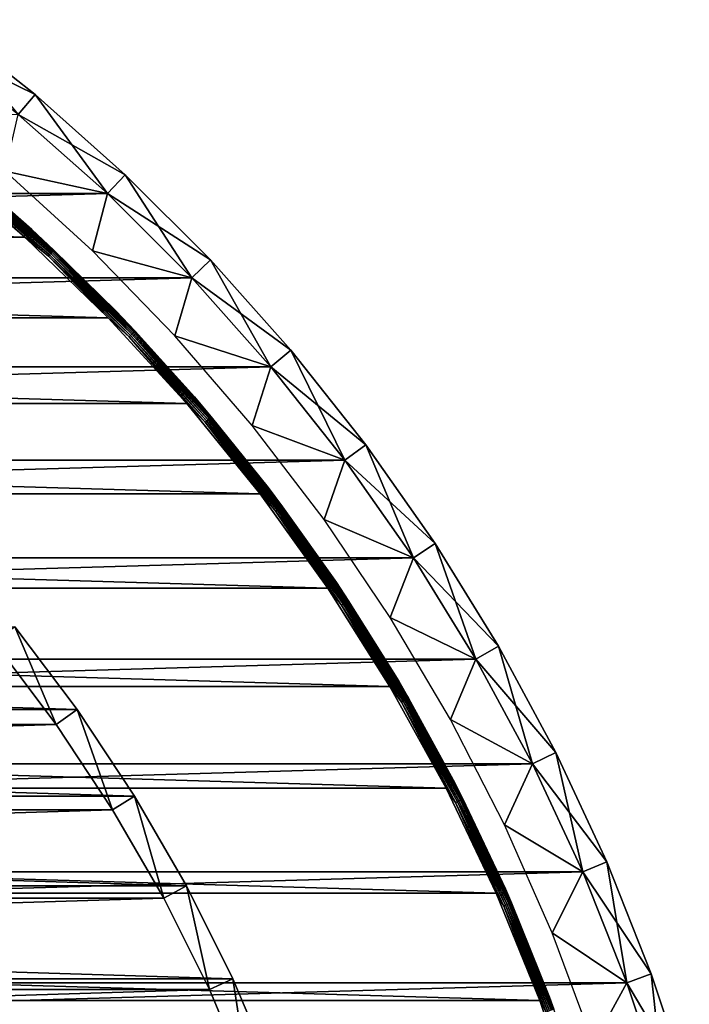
# Model space of a CAD drawing. Header units: millimetres. Extents: x -40 to 40, y -40 to 40.
# Tile 36 of 36: x 25.4 to 38.3, y 13.1 to 32.1. Entities that reach past the tile are written whole.
import ezdxf

# ---------------------------------------------------------------- set-up
doc = ezdxf.new("R2010")
doc.units = ezdxf.units.MM
doc.header["$LTSCALE"] = 81.481481
for name, color, linetype in [('1', 7, 'CONTINUOUS'), ('10', 7, 'CONTINUOUS'), ('2', 7, 'CONTINUOUS'), ('23', 7, 'CONTINUOUS'), ('24', 7, 'CONTINUOUS'), ('25', 7, 'CONTINUOUS'), ('3', 7, 'CONTINUOUS'), ('30', 7, 'CONTINUOUS'), ('6', 7, 'CONTINUOUS'), ('8', 7, 'CONTINUOUS'), ('9', 7, 'CONTINUOUS')]:
    doc.layers.add(name, color=color, linetype=linetype)

msp = doc.modelspace()

# ---------------------------------------------------------------- linework, layer by layer
at = {"layer": '1', "color": 239, "linetype": 'Continuous', "true_color": 0x3f2236}
for points in [[(27.107, 28.731, -15), (25.134, 29.164, -15), (25.39, 30.259, -15), (27.107, 28.731, -15)], [(26.817, 27.624, -15), (25.134, 29.164, -15), (27.107, 28.731, -15), (26.817, 27.624, -15)], [(28.731, 27.107, -15), (26.817, 27.624, -15), (27.107, 28.731, -15), (28.731, 27.107, -15)], [(28.407, 25.987, -15), (26.817, 27.624, -15), (28.731, 27.107, -15), (28.407, 25.987, -15)], [(30.259, 25.39, -15), (28.407, 25.987, -15), (28.731, 27.107, -15), (30.259, 25.39, -15)], [(29.896, 24.258, -15), (28.407, 25.987, -15), (30.259, 25.39, -15), (29.896, 24.258, -15)], [(31.684, 23.588, -15), (29.896, 24.258, -15), (30.259, 25.39, -15), (31.684, 23.588, -15)], [(31.281, 22.445, -15), (29.896, 24.258, -15), (31.684, 23.588, -15), (31.281, 22.445, -15)], [(33.002, 21.706, -15), (31.281, 22.445, -15), (31.684, 23.588, -15), (33.002, 21.706, -15)], [(32.555, 20.552, -15), (31.281, 22.445, -15), (33.002, 21.706, -15), (32.555, 20.552, -15)], [(34.208, 19.75, -15), (32.555, 20.552, -15), (33.002, 21.706, -15), (34.208, 19.75, -15)], [(33.716, 18.588, -15), (32.555, 20.552, -15), (34.208, 19.75, -15), (33.716, 18.588, -15)], [(35.298, 17.728, -15), (33.716, 18.588, -15), (34.208, 19.75, -15), (35.298, 17.728, -15)], [(34.758, 16.557, -15), (33.716, 18.588, -15), (35.298, 17.728, -15), (34.758, 16.557, -15)], [(36.27, 15.645, -15), (34.758, 16.557, -15), (35.298, 17.728, -15), (36.27, 15.645, -15)], [(35.678, 14.469, -15), (34.758, 16.557, -15), (36.27, 15.645, -15), (35.678, 14.469, -15)], [(37.118, 13.51, -15), (35.678, 14.469, -15), (36.27, 15.645, -15), (37.118, 13.51, -15)], [(36.472, 12.33, -15), (35.678, 14.469, -15), (37.118, 13.51, -15), (36.472, 12.33, -15)], [(37.841, 11.329, -15), (36.472, 12.33, -15), (37.118, 13.51, -15), (37.841, 11.329, -15)]]:
    msp.add_3dface(points, dxfattribs=at)
at = {"layer": '10', "color": 250, "linetype": 'Continuous', "true_color": 0x1c1c1c}
for points in [[(23.945, 29.511, -13.803), (25.652, 28.04, -13.803), (24.425, 29.109, -13.842), (23.945, 29.511, -13.803)], [(25.517, 27.893, -14), (23.82, 29.355, -14), (24.324, 28.989, -13.996), (25.517, 27.893, -14)], [(24.39, 29.066, -13.943), (26.038, 27.599, -13.943), (24.37, 29.043, -13.967), (24.39, 29.066, -13.943)], [(24.406, 29.086, -13.913), (26.056, 27.617, -13.913), (24.39, 29.066, -13.943), (24.406, 29.086, -13.913)], [(24.39, 29.066, -13.943), (26.056, 27.617, -13.913), (26.038, 27.599, -13.943), (24.39, 29.066, -13.943)], [(24.418, 29.1, -13.879), (26.068, 27.631, -13.879), (24.406, 29.086, -13.913), (24.418, 29.1, -13.879)], [(24.406, 29.086, -13.913), (26.068, 27.631, -13.879), (26.056, 27.617, -13.913), (24.406, 29.086, -13.913)], [(24.425, 29.109, -13.842), (26.076, 27.639, -13.842), (24.418, 29.1, -13.879), (24.425, 29.109, -13.842)], [(24.418, 29.1, -13.879), (26.076, 27.639, -13.842), (26.068, 27.631, -13.879), (24.418, 29.1, -13.879)], [(24.425, 29.109, -13.842), (25.652, 28.04, -13.803), (26.076, 27.639, -13.842), (24.425, 29.109, -13.842)], [(24.348, 29.017, -13.985), (25.994, 27.552, -13.985), (24.324, 28.989, -13.996), (24.348, 29.017, -13.985)], [(24.324, 28.989, -13.996), (25.994, 27.552, -13.985), (25.969, 27.525, -13.996), (24.324, 28.989, -13.996)], [(25.517, 27.893, -14), (24.324, 28.989, -13.996), (25.969, 27.525, -13.996), (25.517, 27.893, -14)], [(24.37, 29.043, -13.967), (26.018, 27.577, -13.967), (24.348, 29.017, -13.985), (24.37, 29.043, -13.967)], [(24.348, 29.017, -13.985), (26.018, 27.577, -13.967), (25.994, 27.552, -13.985), (24.348, 29.017, -13.985)], [(24.37, 29.043, -13.967), (26.038, 27.599, -13.943), (26.018, 27.577, -13.967), (24.37, 29.043, -13.967)], [(25.652, 28.04, -13.803), (27.268, 26.471, -13.803), (26.076, 27.639, -13.842), (25.652, 28.04, -13.803)], [(27.124, 26.332, -14), (25.517, 27.893, -14), (25.969, 27.525, -13.996), (27.124, 26.332, -14)], [(25.994, 27.552, -13.985), (27.552, 25.994, -13.985), (25.969, 27.525, -13.996), (25.994, 27.552, -13.985)], [(26.018, 27.577, -13.967), (27.577, 26.018, -13.967), (25.994, 27.552, -13.985), (26.018, 27.577, -13.967)], [(25.994, 27.552, -13.985), (27.577, 26.018, -13.967), (27.552, 25.994, -13.985), (25.994, 27.552, -13.985)], [(26.038, 27.599, -13.943), (27.599, 26.038, -13.943), (26.018, 27.577, -13.967), (26.038, 27.599, -13.943)], [(26.018, 27.577, -13.967), (27.599, 26.038, -13.943), (27.577, 26.018, -13.967), (26.018, 27.577, -13.967)], [(26.056, 27.617, -13.913), (27.617, 26.056, -13.913), (26.038, 27.599, -13.943), (26.056, 27.617, -13.913)], [(26.038, 27.599, -13.943), (27.617, 26.056, -13.913), (27.599, 26.038, -13.943), (26.038, 27.599, -13.943)], [(26.068, 27.631, -13.879), (27.631, 26.068, -13.879), (26.056, 27.617, -13.913), (26.068, 27.631, -13.879)], [(26.056, 27.617, -13.913), (27.631, 26.068, -13.879), (27.617, 26.056, -13.913), (26.056, 27.617, -13.913)], [(26.076, 27.639, -13.842), (27.639, 26.076, -13.842), (26.068, 27.631, -13.879), (26.076, 27.639, -13.842)], [(26.068, 27.631, -13.879), (27.639, 26.076, -13.842), (27.631, 26.068, -13.879), (26.068, 27.631, -13.879)], [(26.076, 27.639, -13.842), (27.268, 26.471, -13.803), (27.639, 26.076, -13.842), (26.076, 27.639, -13.842)], [(25.969, 27.525, -13.996), (27.552, 25.994, -13.985), (27.525, 25.969, -13.996), (25.969, 27.525, -13.996)], [(27.124, 26.332, -14), (25.969, 27.525, -13.996), (27.525, 25.969, -13.996), (27.124, 26.332, -14)], [(27.268, 26.471, -13.803), (28.788, 24.809, -13.803), (27.639, 26.076, -13.842), (27.268, 26.471, -13.803)], [(28.637, 24.679, -14), (27.124, 26.332, -14), (27.525, 25.969, -13.996), (28.637, 24.679, -14)], [(27.599, 26.038, -13.943), (29.066, 24.39, -13.943), (27.577, 26.018, -13.967), (27.599, 26.038, -13.943)], [(27.617, 26.056, -13.913), (29.086, 24.406, -13.913), (27.599, 26.038, -13.943), (27.617, 26.056, -13.913)], [(27.599, 26.038, -13.943), (29.086, 24.406, -13.913), (29.066, 24.39, -13.943), (27.599, 26.038, -13.943)], [(27.631, 26.068, -13.879), (29.1, 24.418, -13.879), (27.617, 26.056, -13.913), (27.631, 26.068, -13.879)], [(27.617, 26.056, -13.913), (29.1, 24.418, -13.879), (29.086, 24.406, -13.913), (27.617, 26.056, -13.913)], [(27.639, 26.076, -13.842), (29.109, 24.425, -13.842), (27.631, 26.068, -13.879), (27.639, 26.076, -13.842)], [(27.631, 26.068, -13.879), (29.109, 24.425, -13.842), (29.1, 24.418, -13.879), (27.631, 26.068, -13.879)], [(27.639, 26.076, -13.842), (28.788, 24.809, -13.803), (29.109, 24.425, -13.842), (27.639, 26.076, -13.842)], [(27.552, 25.994, -13.985), (29.017, 24.348, -13.985), (27.525, 25.969, -13.996), (27.552, 25.994, -13.985)], [(27.525, 25.969, -13.996), (29.017, 24.348, -13.985), (28.989, 24.324, -13.996), (27.525, 25.969, -13.996)], [(28.637, 24.679, -14), (27.525, 25.969, -13.996), (28.989, 24.324, -13.996), (28.637, 24.679, -14)], [(27.577, 26.018, -13.967), (29.043, 24.37, -13.967), (27.552, 25.994, -13.985), (27.577, 26.018, -13.967)], [(27.552, 25.994, -13.985), (29.043, 24.37, -13.967), (29.017, 24.348, -13.985), (27.552, 25.994, -13.985)], [(27.577, 26.018, -13.967), (29.066, 24.39, -13.943), (29.043, 24.37, -13.967), (27.577, 26.018, -13.967)], [(28.788, 24.809, -13.803), (30.207, 23.06, -13.803), (29.109, 24.425, -13.842), (28.788, 24.809, -13.803)], [(30.048, 22.939, -14), (28.637, 24.679, -14), (28.989, 24.324, -13.996), (30.048, 22.939, -14)], [(29.017, 24.348, -13.985), (30.384, 22.62, -13.985), (28.989, 24.324, -13.996), (29.017, 24.348, -13.985)], [(28.989, 24.324, -13.996), (30.384, 22.62, -13.985), (30.354, 22.598, -13.996), (28.989, 24.324, -13.996)], [(30.048, 22.939, -14), (28.989, 24.324, -13.996), (30.354, 22.598, -13.996), (30.048, 22.939, -14)], [(29.043, 24.37, -13.967), (30.411, 22.64, -13.967), (29.017, 24.348, -13.985), (29.043, 24.37, -13.967)], [(29.017, 24.348, -13.985), (30.411, 22.64, -13.967), (30.384, 22.62, -13.985), (29.017, 24.348, -13.985)], [(29.066, 24.39, -13.943), (30.435, 22.658, -13.943), (29.043, 24.37, -13.967), (29.066, 24.39, -13.943)], [(29.043, 24.37, -13.967), (30.435, 22.658, -13.943), (30.411, 22.64, -13.967), (29.043, 24.37, -13.967)], [(29.086, 24.406, -13.913), (30.455, 22.673, -13.913), (29.066, 24.39, -13.943), (29.086, 24.406, -13.913)], [(29.066, 24.39, -13.943), (30.455, 22.673, -13.913), (30.435, 22.658, -13.943), (29.066, 24.39, -13.943)], [(29.1, 24.418, -13.879), (30.47, 22.684, -13.879), (29.086, 24.406, -13.913), (29.1, 24.418, -13.879)], [(29.086, 24.406, -13.913), (30.47, 22.684, -13.879), (30.455, 22.673, -13.913), (29.086, 24.406, -13.913)], [(29.109, 24.425, -13.842), (30.48, 22.691, -13.842), (29.1, 24.418, -13.879), (29.109, 24.425, -13.842)], [(29.1, 24.418, -13.879), (30.48, 22.691, -13.842), (30.47, 22.684, -13.879), (29.1, 24.418, -13.879)], [(29.109, 24.425, -13.842), (30.207, 23.06, -13.803), (30.48, 22.691, -13.842), (29.109, 24.425, -13.842)], [(30.207, 23.06, -13.803), (31.52, 21.23, -13.803), (30.48, 22.691, -13.842), (30.207, 23.06, -13.803)], [(31.355, 21.118, -14), (30.048, 22.939, -14), (30.354, 22.598, -13.996), (31.355, 21.118, -14)], [(30.384, 22.62, -13.985), (31.647, 20.815, -13.985), (30.354, 22.598, -13.996), (30.384, 22.62, -13.985)], [(30.411, 22.64, -13.967), (31.676, 20.834, -13.967), (30.384, 22.62, -13.985), (30.411, 22.64, -13.967)], [(30.384, 22.62, -13.985), (31.676, 20.834, -13.967), (31.647, 20.815, -13.985), (30.384, 22.62, -13.985)], [(30.435, 22.658, -13.943), (31.701, 20.85, -13.943), (30.411, 22.64, -13.967), (30.435, 22.658, -13.943)], [(30.411, 22.64, -13.967), (31.701, 20.85, -13.943), (31.676, 20.834, -13.967), (30.411, 22.64, -13.967)], [(30.455, 22.673, -13.913), (31.722, 20.864, -13.913), (30.435, 22.658, -13.943), (30.455, 22.673, -13.913)], [(30.435, 22.658, -13.943), (31.722, 20.864, -13.913), (31.701, 20.85, -13.943), (30.435, 22.658, -13.943)], [(30.47, 22.684, -13.879), (31.738, 20.874, -13.879), (30.455, 22.673, -13.913), (30.47, 22.684, -13.879)], [(30.455, 22.673, -13.913), (31.738, 20.874, -13.879), (31.722, 20.864, -13.913), (30.455, 22.673, -13.913)], [(30.48, 22.691, -13.842), (31.748, 20.881, -13.842), (30.47, 22.684, -13.879), (30.48, 22.691, -13.842)], [(30.47, 22.684, -13.879), (31.748, 20.881, -13.842), (31.738, 20.874, -13.879), (30.47, 22.684, -13.879)], [(30.48, 22.691, -13.842), (31.52, 21.23, -13.803), (31.748, 20.881, -13.842), (30.48, 22.691, -13.842)], [(30.354, 22.598, -13.996), (31.647, 20.815, -13.985), (31.616, 20.794, -13.996), (30.354, 22.598, -13.996)], [(31.355, 21.118, -14), (30.354, 22.598, -13.996), (31.616, 20.794, -13.996), (31.355, 21.118, -14)], [(32.551, 19.224, -14), (31.355, 21.118, -14), (31.616, 20.794, -13.996), (32.551, 19.224, -14)], [(31.52, 21.23, -13.803), (32.723, 19.326, -13.803), (31.748, 20.881, -13.842), (31.52, 21.23, -13.803)], [(31.647, 20.815, -13.985), (32.804, 18.94, -13.985), (31.616, 20.794, -13.996), (31.647, 20.815, -13.985)], [(31.616, 20.794, -13.996), (32.804, 18.94, -13.985), (32.772, 18.921, -13.996), (31.616, 20.794, -13.996)], [(32.551, 19.224, -14), (31.616, 20.794, -13.996), (32.772, 18.921, -13.996), (32.551, 19.224, -14)], [(31.676, 20.834, -13.967), (32.834, 18.957, -13.967), (31.647, 20.815, -13.985), (31.676, 20.834, -13.967)], [(31.647, 20.815, -13.985), (32.834, 18.957, -13.967), (32.804, 18.94, -13.985), (31.647, 20.815, -13.985)], [(31.701, 20.85, -13.943), (32.86, 18.972, -13.943), (31.676, 20.834, -13.967), (31.701, 20.85, -13.943)], [(31.676, 20.834, -13.967), (32.86, 18.972, -13.943), (32.834, 18.957, -13.967), (31.676, 20.834, -13.967)], [(31.722, 20.864, -13.913), (32.882, 18.984, -13.913), (31.701, 20.85, -13.943), (31.722, 20.864, -13.913)], [(31.701, 20.85, -13.943), (32.882, 18.984, -13.913), (32.86, 18.972, -13.943), (31.701, 20.85, -13.943)], [(31.738, 20.874, -13.879), (32.898, 18.994, -13.879), (31.722, 20.864, -13.913), (31.738, 20.874, -13.879)], [(31.722, 20.864, -13.913), (32.898, 18.994, -13.879), (32.882, 18.984, -13.913), (31.722, 20.864, -13.913)], [(31.748, 20.881, -13.842), (32.908, 18.999, -13.842), (31.738, 20.874, -13.879), (31.748, 20.881, -13.842)], [(31.738, 20.874, -13.879), (32.908, 18.999, -13.842), (32.898, 18.994, -13.879), (31.738, 20.874, -13.879)], [(31.748, 20.881, -13.842), (32.723, 19.326, -13.803), (32.908, 18.999, -13.842), (31.748, 20.881, -13.842)], [(33.632, 17.262, -14), (32.551, 19.224, -14), (32.772, 18.921, -13.996), (33.632, 17.262, -14)], [(32.723, 19.326, -13.803), (33.81, 17.353, -13.803), (32.908, 18.999, -13.842), (32.723, 19.326, -13.803)], [(32.898, 18.994, -13.879), (33.947, 17.049, -13.879), (32.882, 18.984, -13.913), (32.898, 18.994, -13.879)], [(32.908, 18.999, -13.842), (33.957, 17.054, -13.842), (32.898, 18.994, -13.879), (32.908, 18.999, -13.842)], [(32.898, 18.994, -13.879), (33.957, 17.054, -13.842), (33.947, 17.049, -13.879), (32.898, 18.994, -13.879)], [(32.908, 18.999, -13.842), (33.81, 17.353, -13.803), (33.957, 17.054, -13.842), (32.908, 18.999, -13.842)], [(32.804, 18.94, -13.985), (33.85, 17, -13.985), (32.772, 18.921, -13.996), (32.804, 18.94, -13.985)], [(32.772, 18.921, -13.996), (33.85, 17, -13.985), (33.817, 16.983, -13.996), (32.772, 18.921, -13.996)], [(33.632, 17.262, -14), (32.772, 18.921, -13.996), (33.817, 16.983, -13.996), (33.632, 17.262, -14)], [(32.834, 18.957, -13.967), (33.881, 17.015, -13.967), (32.804, 18.94, -13.985), (32.834, 18.957, -13.967)], [(32.804, 18.94, -13.985), (33.881, 17.015, -13.967), (33.85, 17, -13.985), (32.804, 18.94, -13.985)], [(32.86, 18.972, -13.943), (33.908, 17.029, -13.943), (32.834, 18.957, -13.967), (32.86, 18.972, -13.943)], [(32.834, 18.957, -13.967), (33.908, 17.029, -13.943), (33.881, 17.015, -13.967), (32.834, 18.957, -13.967)], [(32.882, 18.984, -13.913), (33.93, 17.04, -13.913), (32.86, 18.972, -13.943), (32.882, 18.984, -13.913)], [(32.86, 18.972, -13.943), (33.93, 17.04, -13.913), (33.908, 17.029, -13.943), (32.86, 18.972, -13.943)], [(32.882, 18.984, -13.913), (33.947, 17.049, -13.879), (33.93, 17.04, -13.913), (32.882, 18.984, -13.913)], [(33.81, 17.353, -13.803), (34.779, 15.32, -13.803), (33.957, 17.054, -13.842), (33.81, 17.353, -13.803)], [(34.596, 15.239, -14), (33.632, 17.262, -14), (33.817, 16.983, -13.996), (34.596, 15.239, -14)], [(33.85, 17, -13.985), (34.781, 15.003, -13.985), (33.817, 16.983, -13.996), (33.85, 17, -13.985)], [(33.817, 16.983, -13.996), (34.781, 15.003, -13.985), (34.747, 14.988, -13.996), (33.817, 16.983, -13.996)], [(34.596, 15.239, -14), (33.817, 16.983, -13.996), (34.747, 14.988, -13.996), (34.596, 15.239, -14)], [(33.881, 17.015, -13.967), (34.813, 15.017, -13.967), (33.85, 17, -13.985), (33.881, 17.015, -13.967)], [(33.85, 17, -13.985), (34.813, 15.017, -13.967), (34.781, 15.003, -13.985), (33.85, 17, -13.985)], [(33.908, 17.029, -13.943), (34.84, 15.029, -13.943), (33.881, 17.015, -13.967), (33.908, 17.029, -13.943)], [(33.881, 17.015, -13.967), (34.84, 15.029, -13.943), (34.813, 15.017, -13.967), (33.881, 17.015, -13.967)], [(33.93, 17.04, -13.913), (34.863, 15.039, -13.913), (33.908, 17.029, -13.943), (33.93, 17.04, -13.913)], [(33.908, 17.029, -13.943), (34.863, 15.039, -13.913), (34.84, 15.029, -13.943), (33.908, 17.029, -13.943)], [(33.947, 17.049, -13.879), (34.88, 15.046, -13.879), (33.93, 17.04, -13.913), (33.947, 17.049, -13.879)], [(33.93, 17.04, -13.913), (34.88, 15.046, -13.879), (34.863, 15.039, -13.913), (33.93, 17.04, -13.913)], [(33.957, 17.054, -13.842), (34.891, 15.051, -13.842), (33.947, 17.049, -13.879), (33.957, 17.054, -13.842)], [(33.947, 17.049, -13.879), (34.891, 15.051, -13.842), (34.88, 15.046, -13.879), (33.947, 17.049, -13.879)], [(33.957, 17.054, -13.842), (34.779, 15.32, -13.803), (34.891, 15.051, -13.842), (33.957, 17.054, -13.842)], [(35.438, 13.163, -14), (34.596, 15.239, -14), (34.747, 14.988, -13.996), (35.438, 13.163, -14)], [(34.779, 15.32, -13.803), (35.625, 13.233, -13.803), (34.891, 15.051, -13.842), (34.779, 15.32, -13.803)], [(34.813, 15.017, -13.967), (35.627, 12.967, -13.967), (34.781, 15.003, -13.985), (34.813, 15.017, -13.967)], [(34.84, 15.029, -13.943), (35.655, 12.977, -13.943), (34.813, 15.017, -13.967), (34.84, 15.029, -13.943)], [(34.813, 15.017, -13.967), (35.655, 12.977, -13.943), (35.627, 12.967, -13.967), (34.813, 15.017, -13.967)], [(34.863, 15.039, -13.913), (35.679, 12.986, -13.913), (34.84, 15.029, -13.943), (34.863, 15.039, -13.913)], [(34.84, 15.029, -13.943), (35.679, 12.986, -13.913), (35.655, 12.977, -13.943), (34.84, 15.029, -13.943)], [(34.88, 15.046, -13.879), (35.696, 12.992, -13.879), (34.863, 15.039, -13.913), (34.88, 15.046, -13.879)], [(34.863, 15.039, -13.913), (35.696, 12.992, -13.879), (35.679, 12.986, -13.913), (34.863, 15.039, -13.913)], [(34.891, 15.051, -13.842), (35.707, 12.996, -13.842), (34.88, 15.046, -13.879), (34.891, 15.051, -13.842)], [(34.88, 15.046, -13.879), (35.707, 12.996, -13.842), (35.696, 12.992, -13.879), (34.88, 15.046, -13.879)], [(34.891, 15.051, -13.842), (35.625, 13.233, -13.803), (35.707, 12.996, -13.842), (34.891, 15.051, -13.842)], [(34.781, 15.003, -13.985), (35.595, 12.955, -13.985), (34.747, 14.988, -13.996), (34.781, 15.003, -13.985)], [(34.747, 14.988, -13.996), (35.595, 12.955, -13.985), (35.56, 12.943, -13.996), (34.747, 14.988, -13.996)], [(35.438, 13.163, -14), (34.747, 14.988, -13.996), (35.56, 12.943, -13.996), (35.438, 13.163, -14)], [(34.781, 15.003, -13.985), (35.627, 12.967, -13.967), (35.595, 12.955, -13.985), (34.781, 15.003, -13.985)], [(36.155, 11.04, -14), (35.438, 13.163, -14), (35.56, 12.943, -13.996), (36.155, 11.04, -14)], [(35.625, 13.233, -13.803), (36.347, 11.099, -13.803), (35.707, 12.996, -13.842), (35.625, 13.233, -13.803)]]:
    msp.add_3dface(points, dxfattribs=at)
at = {"layer": '2', "color": 239, "linetype": 'Continuous', "true_color": 0x3f2236}
for points in [[(25.39, 30.259), (-27.107, 28.731), (27.107, 28.731), (25.39, 30.259)], [(-27.107, 28.731), (-28.731, 27.107), (27.107, 28.731), (-27.107, 28.731)], [(27.107, 28.731), (-28.731, 27.107), (28.731, 27.107), (27.107, 28.731)], [(-28.731, 27.107), (-30.259, 25.39), (28.731, 27.107), (-28.731, 27.107)], [(28.731, 27.107), (-30.259, 25.39), (30.259, 25.39), (28.731, 27.107)], [(-30.259, 25.39), (-31.684, 23.588), (30.259, 25.39), (-30.259, 25.39)], [(30.259, 25.39), (-31.684, 23.588), (31.684, 23.588), (30.259, 25.39)], [(-31.684, 23.588), (-33.002, 21.706), (31.684, 23.588), (-31.684, 23.588)], [(31.684, 23.588), (-33.002, 21.706), (33.002, 21.706), (31.684, 23.588)], [(-33.002, 21.706), (-34.208, 19.75), (33.002, 21.706), (-33.002, 21.706)], [(33.002, 21.706), (-34.208, 19.75), (34.208, 19.75), (33.002, 21.706)], [(-34.208, 19.75), (-35.298, 17.728), (34.208, 19.75), (-34.208, 19.75)], [(34.208, 19.75), (-35.298, 17.728), (35.298, 17.728), (34.208, 19.75)], [(35.298, 17.728), (-36.27, 15.645), (36.27, 15.645), (35.298, 17.728)], [(-35.298, 17.728), (-36.27, 15.645), (35.298, 17.728), (-35.298, 17.728)], [(36.27, 15.645), (-37.118, 13.51), (37.118, 13.51), (36.27, 15.645)], [(-36.27, 15.645), (-37.118, 13.51), (36.27, 15.645), (-36.27, 15.645)], [(37.118, 13.51), (-37.841, 11.329), (37.841, 11.329), (37.118, 13.51)], [(-37.118, 13.51), (-37.841, 11.329), (37.118, 13.51), (-37.118, 13.51)]]:
    msp.add_3dface(points, dxfattribs=at)
at = {"layer": '23', "color": 7, "linetype": 'Continuous'}
for points in [[(24.931, 20.062, -480), (-26.118, 18.489, -480), (26.118, 18.489, -480), (24.931, 20.062, -480)], [(26.118, 18.489, -480), (-27.207, 16.846, -480), (27.207, 16.846, -480), (26.118, 18.489, -480)], [(-26.118, 18.489, -480), (-27.207, 16.846, -480), (26.118, 18.489, -480), (-26.118, 18.489, -480)], [(27.207, 16.846, -480), (-28.192, 15.139, -480), (28.192, 15.139, -480), (27.207, 16.846, -480)], [(-27.207, 16.846, -480), (-28.192, 15.139, -480), (27.207, 16.846, -480), (-27.207, 16.846, -480)], [(28.192, 15.139, -480), (-29.071, 13.375, -480), (29.071, 13.375, -480), (28.192, 15.139, -480)], [(-28.192, 15.139, -480), (-29.071, 13.375, -480), (28.192, 15.139, -480), (-28.192, 15.139, -480)], [(29.071, 13.375, -480), (-29.839, 11.56, -480), (29.839, 11.56, -480), (29.071, 13.375, -480)], [(-29.071, 13.375, -480), (-29.839, 11.56, -480), (29.071, 13.375, -480), (-29.071, 13.375, -480)]]:
    msp.add_3dface(points, dxfattribs=at)
at = {"layer": '24', "color": 7, "linetype": 'Continuous'}
for points in [[(26.526, 18.778, -483), (25.32, 20.375, -483), (26.526, 18.778, -480.5), (26.526, 18.778, -483)], [(26.526, 18.778, -480.5), (25.32, 20.375, -483), (25.32, 20.375, -480.5), (26.526, 18.778, -480.5)], [(27.632, 17.109, -483), (26.526, 18.778, -483), (27.632, 17.109, -480.5), (27.632, 17.109, -483)], [(27.632, 17.109, -480.5), (26.526, 18.778, -483), (26.526, 18.778, -480.5), (27.632, 17.109, -480.5)], [(28.633, 15.376, -483), (27.632, 17.109, -483), (28.633, 15.376, -480.5), (28.633, 15.376, -483)], [(28.633, 15.376, -480.5), (27.632, 17.109, -483), (27.632, 17.109, -480.5), (28.633, 15.376, -480.5)], [(29.525, 13.584, -480.5), (28.633, 15.376, -483), (28.633, 15.376, -480.5), (29.525, 13.584, -480.5)], [(29.525, 13.584, -483), (28.633, 15.376, -483), (29.525, 13.584, -480.5), (29.525, 13.584, -483)], [(30.305, 11.74, -483), (29.525, 13.584, -483), (30.305, 11.74, -480.5), (30.305, 11.74, -483)], [(30.305, 11.74, -480.5), (29.525, 13.584, -483), (29.525, 13.584, -480.5), (30.305, 11.74, -480.5)]]:
    msp.add_3dface(points, dxfattribs=at)
at = {"layer": '25', "color": 7, "linetype": 'Continuous'}
for points in [[(-26.526, 18.778, -483), (-25.32, 20.375, -483), (26.526, 18.778, -483), (-26.526, 18.778, -483)], [(-25.32, 20.375, -483), (25.32, 20.375, -483), (26.526, 18.778, -483), (-25.32, 20.375, -483)], [(-27.632, 17.109, -483), (-26.526, 18.778, -483), (27.632, 17.109, -483), (-27.632, 17.109, -483)], [(-26.526, 18.778, -483), (26.526, 18.778, -483), (27.632, 17.109, -483), (-26.526, 18.778, -483)], [(-28.633, 15.376, -483), (-27.632, 17.109, -483), (28.633, 15.376, -483), (-28.633, 15.376, -483)], [(-27.632, 17.109, -483), (27.632, 17.109, -483), (28.633, 15.376, -483), (-27.632, 17.109, -483)], [(-29.525, 13.584, -483), (-28.633, 15.376, -483), (29.525, 13.584, -483), (-29.525, 13.584, -483)], [(-28.633, 15.376, -483), (28.633, 15.376, -483), (29.525, 13.584, -483), (-28.633, 15.376, -483)], [(-30.305, 11.74, -483), (-29.525, 13.584, -483), (30.305, 11.74, -483), (-30.305, 11.74, -483)], [(-29.525, 13.584, -483), (29.525, 13.584, -483), (30.305, 11.74, -483), (-29.525, 13.584, -483)]]:
    msp.add_3dface(points, dxfattribs=at)
at = {"layer": '3', "color": 239, "linetype": 'Continuous', "true_color": 0x3f2236}
for points in [[(23.886, 32.085, -0.5), (25.712, 30.642, -0.5), (23.886, 32.085, -14.5), (23.886, 32.085, -0.5)], [(23.886, 32.085, -14.5), (25.712, 30.642, -0.5), (25.712, 30.642, -14.5), (23.886, 32.085, -14.5)], [(25.712, 30.642, -0.5), (27.45, 29.095, -0.5), (25.712, 30.642, -14.5), (25.712, 30.642, -0.5)], [(25.712, 30.642, -14.5), (27.45, 29.095, -0.5), (27.45, 29.095, -14.5), (25.712, 30.642, -14.5)], [(27.45, 29.095, -0.5), (29.095, 27.45, -0.5), (27.45, 29.095, -14.5), (27.45, 29.095, -0.5)], [(27.45, 29.095, -14.5), (29.095, 27.45, -0.5), (29.095, 27.45, -14.5), (27.45, 29.095, -14.5)], [(29.095, 27.45, -0.5), (30.642, 25.712, -0.5), (29.095, 27.45, -14.5), (29.095, 27.45, -0.5)], [(29.095, 27.45, -14.5), (30.642, 25.712, -0.5), (30.642, 25.712, -14.5), (29.095, 27.45, -14.5)], [(30.642, 25.712, -0.5), (32.085, 23.886, -0.5), (30.642, 25.712, -14.5), (30.642, 25.712, -0.5)], [(30.642, 25.712, -14.5), (32.085, 23.886, -0.5), (32.085, 23.886, -14.5), (30.642, 25.712, -14.5)], [(32.085, 23.886, -0.5), (33.42, 21.98, -0.5), (32.085, 23.886, -14.5), (32.085, 23.886, -0.5)], [(32.085, 23.886, -14.5), (33.42, 21.98, -0.5), (33.42, 21.98, -14.5), (32.085, 23.886, -14.5)], [(33.42, 21.98, -0.5), (34.641, 20, -0.5), (33.42, 21.98, -14.5), (33.42, 21.98, -0.5)], [(33.42, 21.98, -14.5), (34.641, 20, -0.5), (34.641, 20, -14.5), (33.42, 21.98, -14.5)], [(34.641, 20, -0.5), (35.745, 17.952, -0.5), (34.641, 20, -14.5), (34.641, 20, -0.5)], [(34.641, 20, -14.5), (35.745, 17.952, -0.5), (35.745, 17.952, -14.5), (34.641, 20, -14.5)], [(35.745, 17.952, -0.5), (36.729, 15.843, -0.5), (35.745, 17.952, -14.5), (35.745, 17.952, -0.5)], [(35.745, 17.952, -14.5), (36.729, 15.843, -0.5), (36.729, 15.843, -14.5), (35.745, 17.952, -14.5)], [(36.729, 15.843, -14.5), (37.588, 13.681, -0.5), (37.588, 13.681, -14.5), (36.729, 15.843, -14.5)], [(36.729, 15.843, -0.5), (37.588, 13.681, -0.5), (36.729, 15.843, -14.5), (36.729, 15.843, -0.5)], [(37.588, 13.681, -0.5), (38.32, 11.472, -0.5), (37.588, 13.681, -14.5), (37.588, 13.681, -0.5)], [(37.588, 13.681, -14.5), (38.32, 11.472, -0.5), (38.32, 11.472, -14.5), (37.588, 13.681, -14.5)]]:
    msp.add_3dface(points, dxfattribs=at)
at = {"layer": '30', "color": 7, "linetype": 'Continuous'}
for points in [[(24.931, 20.062, -480), (26.118, 18.489, -480), (25.32, 20.375, -480.5), (24.931, 20.062, -480)], [(26.118, 18.489, -480), (26.526, 18.778, -480.5), (25.32, 20.375, -480.5), (26.118, 18.489, -480)], [(26.118, 18.489, -480), (27.207, 16.846, -480), (26.526, 18.778, -480.5), (26.118, 18.489, -480)], [(27.207, 16.846, -480), (27.632, 17.109, -480.5), (26.526, 18.778, -480.5), (27.207, 16.846, -480)], [(27.207, 16.846, -480), (28.192, 15.139, -480), (27.632, 17.109, -480.5), (27.207, 16.846, -480)], [(28.192, 15.139, -480), (28.633, 15.376, -480.5), (27.632, 17.109, -480.5), (28.192, 15.139, -480)], [(28.192, 15.139, -480), (29.071, 13.375, -480), (28.633, 15.376, -480.5), (28.192, 15.139, -480)], [(29.071, 13.375, -480), (29.525, 13.584, -480.5), (28.633, 15.376, -480.5), (29.071, 13.375, -480)], [(29.071, 13.375, -480), (29.839, 11.56, -480), (29.525, 13.584, -480.5), (29.071, 13.375, -480)], [(29.839, 11.56, -480), (30.305, 11.74, -480.5), (29.525, 13.584, -480.5), (29.839, 11.56, -480)]]:
    msp.add_3dface(points, dxfattribs=at)
at = {"layer": '6', "color": 239, "linetype": 'Continuous', "true_color": 0x3f2236}
for points in [[(25.39, 30.259), (25.712, 30.642, -0.5), (23.886, 32.085, -0.5), (25.39, 30.259)], [(25.39, 30.259), (27.107, 28.731), (25.712, 30.642, -0.5), (25.39, 30.259)], [(27.107, 28.731), (27.45, 29.095, -0.5), (25.712, 30.642, -0.5), (27.107, 28.731)], [(27.107, 28.731), (28.731, 27.107), (27.45, 29.095, -0.5), (27.107, 28.731)], [(28.731, 27.107), (29.095, 27.45, -0.5), (27.45, 29.095, -0.5), (28.731, 27.107)], [(28.731, 27.107), (30.259, 25.39), (29.095, 27.45, -0.5), (28.731, 27.107)], [(30.259, 25.39), (30.642, 25.712, -0.5), (29.095, 27.45, -0.5), (30.259, 25.39)], [(30.259, 25.39), (31.684, 23.588), (30.642, 25.712, -0.5), (30.259, 25.39)], [(31.684, 23.588), (32.085, 23.886, -0.5), (30.642, 25.712, -0.5), (31.684, 23.588)], [(31.684, 23.588), (33.002, 21.706), (32.085, 23.886, -0.5), (31.684, 23.588)], [(33.002, 21.706), (33.42, 21.98, -0.5), (32.085, 23.886, -0.5), (33.002, 21.706)], [(33.002, 21.706), (34.208, 19.75), (33.42, 21.98, -0.5), (33.002, 21.706)], [(34.208, 19.75), (34.641, 20, -0.5), (33.42, 21.98, -0.5), (34.208, 19.75)], [(34.208, 19.75), (35.298, 17.728), (34.641, 20, -0.5), (34.208, 19.75)], [(35.298, 17.728), (35.745, 17.952, -0.5), (34.641, 20, -0.5), (35.298, 17.728)], [(35.298, 17.728), (36.27, 15.645), (35.745, 17.952, -0.5), (35.298, 17.728)], [(36.27, 15.645), (36.729, 15.843, -0.5), (35.745, 17.952, -0.5), (36.27, 15.645)], [(36.27, 15.645), (37.118, 13.51), (36.729, 15.843, -0.5), (36.27, 15.645)], [(37.118, 13.51), (37.588, 13.681, -0.5), (36.729, 15.843, -0.5), (37.118, 13.51)], [(37.118, 13.51), (37.841, 11.329), (37.588, 13.681, -0.5), (37.118, 13.51)], [(37.841, 11.329), (38.32, 11.472, -0.5), (37.588, 13.681, -0.5), (37.841, 11.329)]]:
    msp.add_3dface(points, dxfattribs=at)
at = {"layer": '8', "color": 239, "linetype": 'Continuous', "true_color": 0x3f2236}
for points in [[(23.588, 31.684, -15), (23.886, 32.085, -14.5), (25.712, 30.642, -14.5), (23.588, 31.684, -15)], [(25.39, 30.259, -15), (23.588, 31.684, -15), (25.712, 30.642, -14.5), (25.39, 30.259, -15)], [(25.39, 30.259, -15), (25.712, 30.642, -14.5), (27.45, 29.095, -14.5), (25.39, 30.259, -15)], [(27.107, 28.731, -15), (25.39, 30.259, -15), (27.45, 29.095, -14.5), (27.107, 28.731, -15)], [(27.107, 28.731, -15), (27.45, 29.095, -14.5), (29.095, 27.45, -14.5), (27.107, 28.731, -15)], [(28.731, 27.107, -15), (27.107, 28.731, -15), (29.095, 27.45, -14.5), (28.731, 27.107, -15)], [(28.731, 27.107, -15), (29.095, 27.45, -14.5), (30.642, 25.712, -14.5), (28.731, 27.107, -15)], [(30.259, 25.39, -15), (28.731, 27.107, -15), (30.642, 25.712, -14.5), (30.259, 25.39, -15)], [(30.259, 25.39, -15), (30.642, 25.712, -14.5), (32.085, 23.886, -14.5), (30.259, 25.39, -15)], [(31.684, 23.588, -15), (30.259, 25.39, -15), (32.085, 23.886, -14.5), (31.684, 23.588, -15)], [(31.684, 23.588, -15), (32.085, 23.886, -14.5), (33.42, 21.98, -14.5), (31.684, 23.588, -15)], [(33.002, 21.706, -15), (31.684, 23.588, -15), (33.42, 21.98, -14.5), (33.002, 21.706, -15)], [(33.002, 21.706, -15), (33.42, 21.98, -14.5), (34.641, 20, -14.5), (33.002, 21.706, -15)], [(34.208, 19.75, -15), (33.002, 21.706, -15), (34.641, 20, -14.5), (34.208, 19.75, -15)], [(34.208, 19.75, -15), (34.641, 20, -14.5), (35.745, 17.952, -14.5), (34.208, 19.75, -15)], [(35.298, 17.728, -15), (34.208, 19.75, -15), (35.745, 17.952, -14.5), (35.298, 17.728, -15)], [(35.298, 17.728, -15), (35.745, 17.952, -14.5), (36.729, 15.843, -14.5), (35.298, 17.728, -15)], [(36.27, 15.645, -15), (35.298, 17.728, -15), (36.729, 15.843, -14.5), (36.27, 15.645, -15)], [(36.27, 15.645, -15), (36.729, 15.843, -14.5), (37.588, 13.681, -14.5), (36.27, 15.645, -15)], [(37.118, 13.51, -15), (36.27, 15.645, -15), (37.588, 13.681, -14.5), (37.118, 13.51, -15)], [(37.118, 13.51, -15), (37.588, 13.681, -14.5), (38.32, 11.472, -14.5), (37.118, 13.51, -15)], [(37.841, 11.329, -15), (37.118, 13.51, -15), (38.32, 11.472, -14.5), (37.841, 11.329, -15)]]:
    msp.add_3dface(points, dxfattribs=at)
at = {"layer": '9', "color": 250, "linetype": 'Continuous', "true_color": 0x1c1c1c}
for points in [[(-23.82, 29.355, -14), (25.517, 27.893, -14), (-25.517, 27.893, -14), (-23.82, 29.355, -14)], [(23.82, 29.355, -14), (25.517, 27.893, -14), (-23.82, 29.355, -14), (23.82, 29.355, -14)], [(-25.517, 27.893, -14), (27.124, 26.332, -14), (-27.124, 26.332, -14), (-25.517, 27.893, -14)], [(25.517, 27.893, -14), (27.124, 26.332, -14), (-25.517, 27.893, -14), (25.517, 27.893, -14)], [(-27.124, 26.332, -14), (28.637, 24.679, -14), (-28.637, 24.679, -14), (-27.124, 26.332, -14)], [(27.124, 26.332, -14), (28.637, 24.679, -14), (-27.124, 26.332, -14), (27.124, 26.332, -14)], [(-28.637, 24.679, -14), (30.048, 22.939, -14), (-30.048, 22.939, -14), (-28.637, 24.679, -14)], [(28.637, 24.679, -14), (30.048, 22.939, -14), (-28.637, 24.679, -14), (28.637, 24.679, -14)], [(-30.048, 22.939, -14), (31.355, 21.118, -14), (-31.355, 21.118, -14), (-30.048, 22.939, -14)], [(30.048, 22.939, -14), (31.355, 21.118, -14), (-30.048, 22.939, -14), (30.048, 22.939, -14)], [(-31.355, 21.118, -14), (32.551, 19.224, -14), (-32.551, 19.224, -14), (-31.355, 21.118, -14)], [(31.355, 21.118, -14), (32.551, 19.224, -14), (-31.355, 21.118, -14), (31.355, 21.118, -14)], [(-32.551, 19.224, -14), (33.632, 17.262, -14), (-33.632, 17.262, -14), (-32.551, 19.224, -14)], [(32.551, 19.224, -14), (33.632, 17.262, -14), (-32.551, 19.224, -14), (32.551, 19.224, -14)], [(-33.632, 17.262, -14), (34.596, 15.239, -14), (-34.596, 15.239, -14), (-33.632, 17.262, -14)], [(33.632, 17.262, -14), (34.596, 15.239, -14), (-33.632, 17.262, -14), (33.632, 17.262, -14)], [(-34.596, 15.239, -14), (35.438, 13.163, -14), (-35.438, 13.163, -14), (-34.596, 15.239, -14)], [(34.596, 15.239, -14), (35.438, 13.163, -14), (-34.596, 15.239, -14), (34.596, 15.239, -14)], [(-35.438, 13.163, -14), (36.155, 11.04, -14), (-36.155, 11.04, -14), (-35.438, 13.163, -14)], [(35.438, 13.163, -14), (36.155, 11.04, -14), (-35.438, 13.163, -14), (35.438, 13.163, -14)]]:
    msp.add_3dface(points, dxfattribs=at)

doc.saveas('drawing.dxf')
